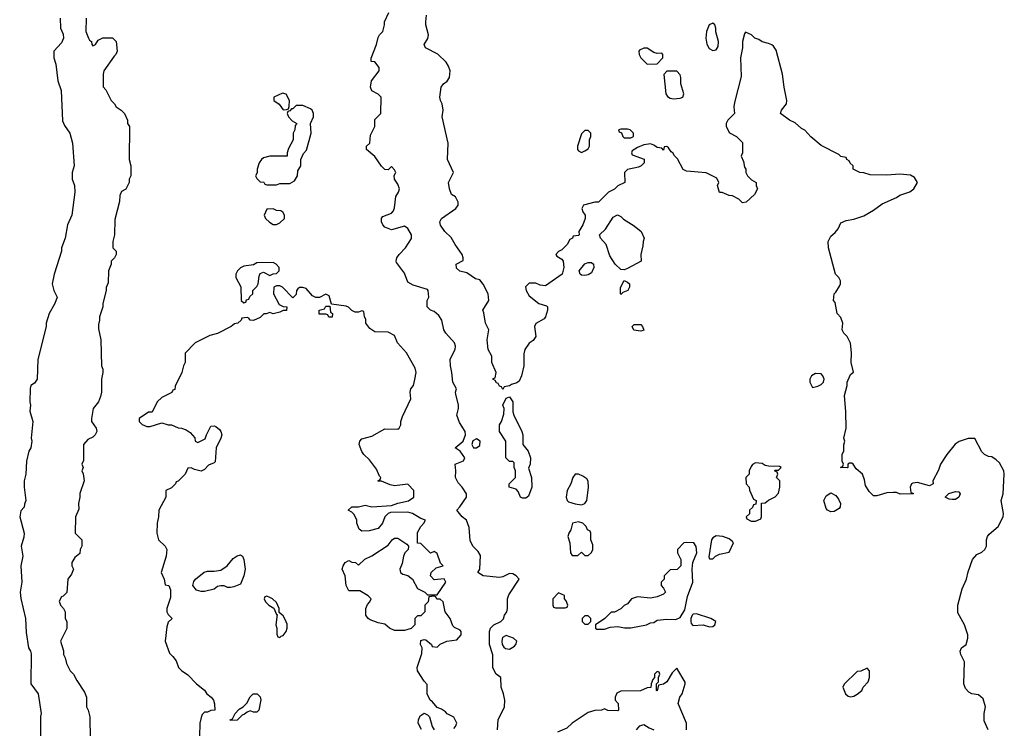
# Model space of a CAD drawing. Header units: inches. Extents: x 2792272 to 2951639, y 860504 to 1033803.
# Tile 203 of 209: x 2901684 to 2907687, y 1020639 to 1024962. Entities that reach past the tile are written whole.
import ezdxf

# ---------------------------------------------------------------- set-up
doc = ezdxf.new("R2010")
doc.units = ezdxf.units.IN
doc.header["$MEASUREMENT"] = 0
doc.layers.add('C9002', color=7, linetype='Continuous')

msp = doc.modelspace()

# ---------------------------------------------------------------- linework, layer by layer
at = {"layer": 'C9002', "color": 4}
for points, elevation in [([(2901930.9, 1024970.9), (2901932, 1024910), (2901950, 1024874), (2901951.3, 1024850), (2901939.8, 1024820.2), (2901892, 1024770), (2901892, 1024730), (2901904.7, 1024690), (2901917.3, 1024590), (2901936, 1024530), (2901945.5, 1024345.5), (2901957.3, 1024317.3), (2901990.7, 1024270.7), (2902006, 1024210), (2902016, 1024070), (2902004.7, 1024030), (2902004.7, 1023990), (2902018, 1023950), (2902021, 1023910), (2902001, 1023770), (2901976, 1023710), (2901961, 1023630), (2901938.8, 1023570), (2901938.8, 1023550), (2901894.8, 1023410), (2901881, 1023350), (2901891.3, 1023310), (2901912, 1023270), (2901898, 1023230), (2901864.7, 1023170), (2901846, 1023110), (2901846, 1023090), (2901794.8, 1022890), (2901790.7, 1022769.3), (2901774.4, 1022745.6), (2901752, 1022730), (2901747.1, 1022712.9), (2901746, 1022630), (2901750.8, 1022610), (2901746.4, 1022573.6), (2901764, 1022510), (2901754.8, 1022410), (2901758.8, 1022390), (2901751, 1022350), (2901738.8, 1022330), (2901726, 1022270), (2901721, 1022190), (2901710.8, 1022150), (2901710.9, 1022110.9), (2901722, 1022030), (2901712.7, 1022007.3), (2901711.6, 1021988.4), (2901690, 1021966), (2901684, 1021930), (2901711, 1021830), (2901710, 1021806), (2901694, 1021750), (2901702.8, 1021690), (2901690.8, 1021630), (2901697.3, 1021530), (2901687.3, 1021470), (2901690.8, 1021430.8), (2901718.8, 1021310), (2901724, 1021224), (2901738, 1021130), (2901750.7, 1021110.7), (2901753.7, 1021093.7), (2901752, 1020910), (2901796, 1020850), (2901814.8, 1020730), (2901811.3, 1020711.3), (2901811.3, 1020570)], 4), ([(2902088.3, 1024971.7), (2902088, 1024890), (2902102.8, 1024850), (2902110, 1024838), (2902122, 1024830), (2902124.7, 1024810), (2902130, 1024802), (2902146, 1024810), (2902163.1, 1024836.9), (2902191.6, 1024851.6), (2902250, 1024852), (2902272, 1024830), (2902278, 1024770), (2902270.9, 1024749.1), (2902259.6, 1024740.4), (2902198, 1024650), (2902192, 1024630), (2902192.7, 1024552.7), (2902210, 1024534), (2902242, 1024470), (2902262, 1024450), (2902272, 1024430), (2902302, 1024410), (2902322, 1024390), (2902342, 1024350), (2902342, 1024330), (2902354, 1024310), (2902352, 1024110), (2902362, 1024070), (2902362, 1024010), (2902352, 1023990), (2902351.1, 1023968.9), (2902331.3, 1023928.7), (2902305.4, 1023914.6), (2902294, 1023890), (2902292.7, 1023852.7), (2902263.6, 1023743.6), (2902262, 1023650), (2902252, 1023610), (2902252, 1023570), (2902272, 1023550), (2902271.3, 1023530), (2902262, 1023510), (2902242, 1023490), (2902242, 1023470), (2902224.7, 1023430), (2902223.6, 1023356.4), (2902211.6, 1023328.4), (2902211.3, 1023310), (2902191.3, 1023230), (2902191, 1023210), (2902171.3, 1023150), (2902171.3, 1023130), (2902163.6, 1023103.6), (2902163.6, 1023076.4), (2902178, 1023010), (2902182, 1022850), (2902191.1, 1022831.1), (2902191.3, 1022810), (2902182, 1022770), (2902182, 1022690), (2902176.9, 1022663.1), (2902164.7, 1022630), (2902131.3, 1022590), (2902122, 1022530), (2902122, 1022510), (2902150.5, 1022470.5), (2902154, 1022450), (2902144.7, 1022430), (2902130, 1022415.3), (2902099.6, 1022400.4), (2902074, 1022370), (2902072.7, 1022272.7), (2902062, 1022250), (2902072, 1022230), (2902062, 1022210), (2902071.6, 1022191.6), (2902078, 1022150), (2902051.6, 1022071.6), (2902051.3, 1022050), (2902042, 1022010), (2902043.6, 1021976.4), (2902024.7, 1021930), (2902022, 1021830), (2902062, 1021790), (2902062, 1021750), (2902052, 1021730), (2902050, 1021706), (2902019.6, 1021680.4), (2902002, 1021650), (2902002, 1021630), (2902012, 1021610), (2901999.8, 1021580.2), (2901978, 1021550), (2901971.3, 1021468.7), (2901950, 1021446), (2901938, 1021442), (2901924.7, 1021415.3), (2901932, 1021390), (2901952, 1021370), (2901962, 1021350), (2901962, 1021310), (2901972, 1021290), (2901971.6, 1021248.4), (2901932, 1021170), (2901951.1, 1021111.1), (2901952, 1021090), (2901962, 1021070), (2901970, 1021034), (2901992, 1020990), (2902012, 1020970), (2902032, 1020930), (2902079.6, 1020859.6), (2902091.6, 1020828.4), (2902092, 1020770), (2902102, 1020750), (2902112, 1020710), (2902112.7, 1020572.7)], 8), ([(2904598, 1020630), (2904602, 1020690), (2904639, 1020770), (2904642, 1020810), (2904634, 1020850), (2904619.3, 1020890), (2904618, 1020950), (2904588, 1020970), (2904568.9, 1021008.9), (2904568.4, 1021088.4), (2904549, 1021150), (2904549.2, 1021230), (2904554, 1021250), (2904574, 1021270), (2904618, 1021290), (2904632.9, 1021307.1), (2904639, 1021330), (2904653.2, 1021350), (2904659, 1021370), (2904659, 1021430), (2904665.6, 1021454.4), (2904729.3, 1021550), (2904710, 1021569.3), (2904690, 1021581.2), (2904670, 1021584), (2904630, 1021563.7), (2904610, 1021559.5), (2904510, 1021569.2), (2904478, 1021590), (2904488.9, 1021611.1), (2904492.5, 1021692.5), (2904478.6, 1021718.6), (2904446, 1021750), (2904430, 1021786), (2904425.2, 1021865.2), (2904408.9, 1021908.9), (2904382, 1021930), (2904348.7, 1021970), (2904368, 1021990), (2904408.7, 1022050), (2904408.7, 1022070), (2904382, 1022110), (2904356.5, 1022136.5), (2904341.2, 1022170), (2904344, 1022210), (2904338, 1022250), (2904389.3, 1022270.7), (2904397.2, 1022290), (2904369.3, 1022330), (2904339, 1022350), (2904388, 1022390), (2904402, 1022430), (2904399, 1022450), (2904365.1, 1022505.1), (2904349, 1022550), (2904359, 1022590), (2904359, 1022610), (2904343.1, 1022676.9), (2904342, 1022690), (2904348, 1022710), (2904324, 1022750), (2904319, 1022810), (2904309.6, 1022849.6), (2904308.1, 1022891.9), (2904339, 1022950), (2904341.2, 1022970), (2904334, 1022990), (2904281.2, 1023050), (2904269.4, 1023069.4), (2904257.2, 1023130), (2904238.6, 1023158.6), (2904210, 1023182), (2904188, 1023190), (2904168, 1023210), (2904168, 1023250), (2904178, 1023270), (2904175.3, 1023310), (2904170, 1023315.3), (2904082, 1023342), (2904050, 1023362), (2904030, 1023415.3), (2903982, 1023482), (2903979, 1023490), (2903984, 1023510), (2903997.2, 1023530), (2904037.2, 1023570), (2904071.9, 1023628.1), (2904073.2, 1023650), (2904050, 1023688.7), (2904030, 1023702), (2903950, 1023679.3), (2903910, 1023697.2), (2903897.2, 1023710), (2903889.3, 1023730), (2903890, 1023752), (2903899, 1023761), (2903950, 1023782), (2903963.1, 1023796.9), (2903970, 1023814), (2903977.2, 1023882.8), (2903994, 1023910), (2903999, 1023930), (2903990, 1023958), (2903968.7, 1023990), (2903968, 1024012), (2903978, 1024030), (2903970, 1024046), (2903950, 1024066), (2903930, 1024046), (2903910, 1024048), (2903890, 1024068), (2903850, 1024128), (2903798, 1024170), (2903798, 1024190), (2903818, 1024210), (2903823.1, 1024256.9), (2903848.7, 1024310), (2903850, 1024354), (2903886, 1024390), (2903888, 1024490), (2903870, 1024508), (2903830, 1024528), (2903822, 1024550), (2903828, 1024590), (2903875.3, 1024650), (2903875.3, 1024670), (2903850, 1024706), (2903827.3, 1024707.3), (2903827.3, 1024727.3), (2903859, 1024810), (2903870, 1024854), (2903878, 1024870), (2903898, 1024890), (2903908.7, 1024930), (2903908.7, 1024950), (2903934.6, 1025005.4)], 8), ([(2907588, 1020630), (2907564, 1020684), (2907564, 1020730), (2907573.2, 1020770), (2907558.4, 1020818.4), (2907530, 1020844), (2907490, 1020849), (2907470, 1020859), (2907450, 1020882), (2907439.3, 1020910), (2907444.7, 1021044.7), (2907422, 1021090), (2907418, 1021110), (2907426, 1021130), (2907454, 1021150), (2907464, 1021190), (2907464, 1021210), (2907444, 1021270), (2907403.2, 1021343.2), (2907403.7, 1021390), (2907429.2, 1021490), (2907457.2, 1021550), (2907466.8, 1021593.2), (2907494, 1021670), (2907520.2, 1021699.8), (2907550, 1021714), (2907569.2, 1021730), (2907578, 1021750), (2907579.3, 1021790), (2907585.2, 1021810), (2907595.5, 1021824.5), (2907650, 1021871), (2907680.9, 1021930), (2907682, 1021950), (2907668.7, 1022030), (2907679.5, 1022070), (2907687, 1022190), (2907683.7, 1022210), (2907658.6, 1022258.6), (2907638, 1022278), (2907610, 1022295.3), (2907590, 1022298), (2907566, 1022310), (2907550, 1022326), (2907507.3, 1022407.3), (2907467.3, 1022407.3), (2907410.9, 1022389.1), (2907387.1, 1022372.9), (2907336, 1022310), (2907298, 1022250), (2907285.4, 1022214.6), (2907252, 1022150), (2907254, 1022130), (2907230, 1022118), (2907158, 1022138), (2907130, 1022135.3), (2907122, 1022130), (2907114, 1022110), (2907118, 1022078), (2907132.7, 1022072.7), (2907130, 1022068.7), (2907051.6, 1022068.4), (2907030, 1022078), (2907010, 1022078), (2906970, 1022075.3), (2906910, 1022058), (2906890, 1022058), (2906863.1, 1022083.1), (2906840.4, 1022120.4), (2906834.6, 1022154.6), (2906822, 1022190), (2906783.1, 1022223.1), (2906766, 1022250), (2906756.4, 1022256.4), (2906743.6, 1022256.4), (2906734, 1022250), (2906734, 1022230), (2906730, 1022228), (2906688.7, 1022230), (2906702, 1022238), (2906706, 1022250), (2906698, 1022270), (2906698, 1022310), (2906708.4, 1022331.6), (2906708.9, 1022368.9), (2906715.3, 1022390), (2906709, 1022410), (2906722, 1022470), (2906721.2, 1022570), (2906713.2, 1022670), (2906728.7, 1022730), (2906729, 1022750), (2906750, 1022798), (2906768, 1022812), (2906752.7, 1022870), (2906755.1, 1022930), (2906749.4, 1022989.4), (2906729.3, 1023029.3), (2906708.7, 1023050), (2906698, 1023070), (2906702, 1023110), (2906690, 1023146), (2906668, 1023170), (2906656.4, 1023236.4), (2906646, 1023250), (2906648.7, 1023290), (2906660.4, 1023299.6), (2906683.1, 1023336.9), (2906688.7, 1023350), (2906688.4, 1023368.4), (2906678, 1023390), (2906658, 1023410), (2906615.3, 1023570), (2906614, 1023610), (2906630, 1023642), (2906656.5, 1023663.5), (2906673.6, 1023686.4), (2906690, 1023722), (2906723.1, 1023736.9), (2906770, 1023744.7), (2906830, 1023766), (2906890, 1023801), (2906942, 1023838), (2907030, 1023878), (2907050, 1023891.3), (2907110, 1023911.3), (2907135.3, 1023930), (2907158, 1023970), (2907140.4, 1024000.4), (2907114.6, 1024014.6), (2907050, 1024019), (2906970, 1024014), (2906870, 1024015.3), (2906830, 1024028.7), (2906806, 1024030), (2906766, 1024050), (2906766, 1024070), (2906747.3, 1024087.3), (2906742, 1024102), (2906726, 1024110), (2906722, 1024122), (2906690, 1024128), (2906679, 1024139), (2906570, 1024194), (2906506.8, 1024246.8), (2906470, 1024288.7), (2906450, 1024299), (2906412.5, 1024332.5), (2906378, 1024350), (2906322, 1024390), (2906328.7, 1024410), (2906359.3, 1024450), (2906361.2, 1024470), (2906344, 1024550), (2906335.3, 1024630), (2906296.5, 1024776.5), (2906280.4, 1024800.4), (2906270, 1024808), (2906250, 1024818), (2906210, 1024828), (2906190, 1024842), (2906166, 1024850), (2906146, 1024870), (2906110, 1024886), (2906103.6, 1024876.4), (2906091.6, 1024828.4), (2906091.3, 1024790), (2906078, 1024730), (2906083.6, 1024616.4), (2906042, 1024458), (2906038, 1024430), (2906042, 1024390), (2906002, 1024350), (2905992, 1024330), (2905992, 1024310), (2906011.6, 1024271.6), (2906054, 1024250), (2906090, 1024214), (2906091.3, 1024150), (2906082, 1024130), (2906096.9, 1024096.9), (2906103.6, 1024063.6), (2906111.3, 1024050), (2906112, 1024030), (2906122, 1024010), (2906145.4, 1023985.4), (2906174, 1023970), (2906174, 1023950), (2906182, 1023930), (2906163.6, 1023896.4), (2906114, 1023850), (2906090, 1023846), (2906068.4, 1023868.4), (2906030, 1023888), (2906008.9, 1023888.9), (2905967.3, 1023907.3), (2905950, 1023908), (2905938, 1023950), (2905946, 1023970), (2905934.6, 1023994.6), (2905870, 1024028), (2905750, 1024038), (2905730, 1024048), (2905693.6, 1024113.6), (2905674.6, 1024134.6), (2905668.4, 1024148.4), (2905656.4, 1024156.4), (2905640.4, 1024180.4), (2905630, 1024188), (2905614, 1024186), (2905610, 1024166), (2905598, 1024178), (2905570, 1024182), (2905550, 1024197.2), (2905530, 1024204), (2905516.9, 1024203.1), (2905490, 1024198), (2905450, 1024182), (2905418, 1024162), (2905414, 1024150), (2905418, 1024138), (2905490.9, 1024110.9), (2905492, 1024090), (2905472, 1024070), (2905456.8, 1024063.2), (2905390, 1024048), (2905372, 1024030), (2905374, 1023970), (2905331.1, 1023948.9), (2905310, 1023928), (2905274, 1023910), (2905212, 1023850), (2905190, 1023849), (2905122, 1023830), (2905112, 1023810), (2905118, 1023790), (2905130.7, 1023770.7), (2905130.8, 1023750), (2905118, 1023710), (2905092, 1023670), (2905094, 1023650), (2905090, 1023646), (2905058, 1023642), (2905054, 1023630), (2905038, 1023622), (2905022, 1023590), (2904990, 1023558), (2904970, 1023548), (2904952, 1023530), (2904959.6, 1023519.6), (2904990, 1023502), (2904998, 1023490), (2905001, 1023450), (2904990.9, 1023409.1), (2904890, 1023339), (2904858, 1023342), (2904830, 1023354), (2904790, 1023354), (2904766.8, 1023333.2), (2904771.3, 1023310), (2904790, 1023278), (2904850, 1023231.3), (2904896, 1023216), (2904902, 1023210), (2904902, 1023190), (2904890.7, 1023149.3), (2904882, 1023138), (2904830, 1023108), (2904822.8, 1023090), (2904830.8, 1023029.2), (2904814.4, 1023005.6), (2904790.9, 1022989.1), (2904764.7, 1022950), (2904756.9, 1022923.1), (2904758, 1022850), (2904744, 1022790), (2904730, 1022758), (2904714, 1022746), (2904682.8, 1022737.2), (2904670, 1022728), (2904638, 1022722), (2904630, 1022706), (2904622, 1022722), (2904610, 1022726), (2904602, 1022742), (2904590, 1022746), (2904582, 1022762), (2904568.4, 1022768.4), (2904570, 1022774), (2904582, 1022778), (2904588, 1022810), (2904562, 1022870), (2904562, 1022910), (2904541.2, 1022950), (2904533.2, 1023010), (2904544, 1023070), (2904524, 1023110), (2904514.6, 1023174.6), (2904508, 1023190), (2904544, 1023250), (2904541.2, 1023290), (2904510, 1023348), (2904490, 1023375.3), (2904462, 1023382), (2904410, 1023418), (2904368.4, 1023428.4), (2904347.3, 1023447.3), (2904346, 1023470), (2904387.3, 1023492.7), (2904388, 1023510), (2904382, 1023530), (2904339, 1023590), (2904314.2, 1023634.2), (2904275.3, 1023670), (2904249.4, 1023709.4), (2904245.2, 1023730), (2904255.3, 1023750), (2904344, 1023810), (2904358, 1023830), (2904358, 1023850), (2904342, 1023882), (2904316.4, 1023896.4), (2904304, 1023930), (2904299, 1023970), (2904328.7, 1024030), (2904292.7, 1024110), (2904296.2, 1024210), (2904259, 1024370), (2904266, 1024410), (2904259.3, 1024450), (2904249.4, 1024470), (2904246, 1024490), (2904254, 1024550), (2904268.7, 1024570), (2904290, 1024586.8), (2904304.5, 1024610), (2904309.5, 1024650), (2904298.9, 1024678.9), (2904283.2, 1024703.2), (2904232.5, 1024752.5), (2904158, 1024790), (2904149, 1024810), (2904172, 1024848), (2904176, 1024870), (2904159.3, 1024930), (2904159.3, 1024950), (2904164, 1024990)], 4), ([(2904330, 1020638), (2904342, 1020650), (2904348.7, 1020670), (2904330, 1020708), (2904290, 1020728), (2904280.4, 1020740.4), (2904256.4, 1020756.4), (2904230, 1020766), (2904200.4, 1020800.4), (2904186, 1020810), (2904168, 1020850), (2904167.3, 1020907.3), (2904150, 1020926), (2904109.1, 1020989.1), (2904108, 1021010), (2904136.4, 1021096.4), (2904138, 1021130), (2904128, 1021150), (2904130, 1021174), (2904150, 1021182), (2904159.6, 1021179.6), (2904194, 1021150), (2904198, 1021138), (2904230, 1021134), (2904248.4, 1021151.6), (2904288.9, 1021171.1), (2904350, 1021178), (2904375.3, 1021210), (2904375.3, 1021230), (2904370, 1021238), (2904334.6, 1021254.6), (2904324.7, 1021264.7), (2904308.7, 1021310), (2904278, 1021350), (2904266, 1021410), (2904247.3, 1021427.3), (2904228, 1021428), (2904222, 1021442), (2904210, 1021446), (2904178, 1021442), (2904174, 1021410), (2904154, 1021390), (2904154, 1021350), (2904130, 1021326), (2904110, 1021326), (2904094, 1021310), (2904094, 1021270), (2904071.6, 1021248.4), (2904030, 1021235.3), (2903970, 1021235.3), (2903938, 1021250), (2903910, 1021275.3), (2903870, 1021282), (2903820.2, 1021300.2), (2903808, 1021310), (2903795.3, 1021330), (2903795.3, 1021370), (2903804.7, 1021395.3), (2903818, 1021410), (2903826, 1021430), (2903808.4, 1021448.4), (2903757.2, 1021477.2), (2903690, 1021478), (2903675.3, 1021510), (2903669, 1021569), (2903649.2, 1021610), (2903655.3, 1021630), (2903669.1, 1021650.9), (2903690, 1021662), (2903710, 1021652), (2903731.6, 1021651.6), (2903750, 1021634), (2903789.1, 1021670.9), (2903830, 1021691.3), (2903930, 1021756), (2903955.3, 1021790), (2903970, 1021798.8), (2903990, 1021798.8), (2904043.6, 1021763.6), (2904054, 1021750), (2904052, 1021730), (2904031.3, 1021710), (2904024, 1021690), (2904014.9, 1021645.1), (2904000.7, 1021610), (2904006, 1021590), (2904019.8, 1021579.8), (2904050.6, 1021570.6), (2904078, 1021550), (2904110, 1021492), (2904154, 1021470), (2904170, 1021454), (2904230, 1021454), (2904281.2, 1021530), (2904271.6, 1021551.6), (2904210, 1021546), (2904189.2, 1021570), (2904192.7, 1021590), (2904222.4, 1021617.6), (2904266, 1021630), (2904250, 1021646), (2904230, 1021706), (2904210, 1021718), (2904188, 1021708), (2904130, 1021766), (2904108.4, 1021768.4), (2904110, 1021834), (2904128.7, 1021870), (2904148, 1021890), (2904158, 1021910), (2904130, 1021919), (2904079, 1021950), (2904050, 1021958.4), (2903944.9, 1021955.1), (2903930.7, 1021949.3), (2903910.7, 1021929.3), (2903896, 1021890), (2903870, 1021859), (2903815.3, 1021844.7), (2903770, 1021842), (2903754, 1021854), (2903739, 1021890), (2903739, 1021910), (2903724, 1021944), (2903710, 1021958), (2903686, 1021970), (2903708.9, 1021991.1), (2903750, 1021991.3), (2903790, 1022001), (2903830, 1021991), (2903950, 1021998.8), (2903990, 1022013.4), (2904053.8, 1022026.2), (2904088, 1022050), (2904088, 1022090), (2904050, 1022128), (2903970, 1022119.3), (2903943.7, 1022123.7), (2903890, 1022146), (2903870, 1022146), (2903868, 1022150), (2903882, 1022158), (2903886, 1022170), (2903878, 1022178), (2903860.2, 1022220.2), (2903816.5, 1022276.5), (2903782, 1022310), (2903770, 1022328), (2903754, 1022370), (2903757.2, 1022390), (2903770, 1022406), (2903830, 1022421), (2903910, 1022466), (2903990, 1022464.7), (2903998, 1022470), (2904008, 1022490), (2904008, 1022510), (2904018, 1022542), (2904068.7, 1022650), (2904064, 1022690), (2904069, 1022710), (2904084, 1022730), (2904092.9, 1022767.1), (2904101.2, 1022810), (2904095.5, 1022835.5), (2904042, 1022930), (2903988, 1022990), (2903970, 1023035.3), (2903930, 1023055.3), (2903850, 1023058), (2903818, 1023078), (2903795.3, 1023110), (2903794.6, 1023134.6), (2903786, 1023150), (2903782, 1023182), (2903770, 1023186), (2903750, 1023178), (2903730, 1023178), (2903710, 1023188), (2903688.9, 1023208.9), (2903674, 1023214), (2903586, 1023226), (2903570, 1023278), (2903550, 1023288), (2903511.6, 1023268.4), (2903490, 1023268), (2903470, 1023278), (2903430, 1023322), (2903410, 1023328), (2903390, 1023328), (2903379.6, 1023320.4), (2903372, 1023310), (2903370, 1023286), (2903350, 1023266), (2903286, 1023330), (2903270, 1023338), (2903250, 1023338), (2903234, 1023330), (2903232, 1023290), (2903265.4, 1023225.4), (2903290, 1023212), (2903312, 1023210), (2903310, 1023188), (2903290, 1023188), (2903270, 1023178), (2903230, 1023168.7), (2903210, 1023175.3), (2903187.3, 1023167.3), (2903172.7, 1023167.3), (2903150, 1023146), (2903110, 1023128), (2903088.4, 1023128.4), (2903082, 1023142), (2903070, 1023146), (2903038, 1023142), (2903034, 1023130), (2903014, 1023110), (2902992.7, 1023107.3), (2902974, 1023090), (2902890, 1023048), (2902843.6, 1023036.4), (2902754, 1022990), (2902692.7, 1022927.3), (2902692, 1022870), (2902682, 1022850), (2902672, 1022810), (2902632.7, 1022727.3), (2902630, 1022706), (2902618, 1022702), (2902611.6, 1022688.4), (2902550, 1022658), (2902522, 1022630), (2902491.1, 1022568.9), (2902470, 1022568), (2902412, 1022530), (2902412, 1022510), (2902430, 1022492), (2902459.6, 1022479.6), (2902480.4, 1022479.6), (2902550, 1022502), (2902590, 1022491.3), (2902610, 1022491.3), (2902650, 1022472), (2902671.1, 1022471.1), (2902699.6, 1022459.6), (2902723.6, 1022443.6), (2902751.6, 1022411.6), (2902754, 1022390), (2902770, 1022382), (2902814, 1022406), (2902822, 1022430), (2902850, 1022482), (2902870, 1022484.7), (2902879.8, 1022479.8), (2902902.8, 1022462.8), (2902911.3, 1022450), (2902916, 1022430), (2902911.3, 1022410), (2902882, 1022350), (2902875.3, 1022264.7), (2902870, 1022258), (2902836, 1022244), (2902810, 1022218), (2902790, 1022208.7), (2902750, 1022218), (2902730, 1022228), (2902710, 1022226), (2902692, 1022190), (2902650, 1022146), (2902638, 1022142), (2902634, 1022130), (2902610, 1022106), (2902574, 1022090), (2902574, 1022050), (2902532, 1021970), (2902531.3, 1021930), (2902522, 1021890), (2902521, 1021830), (2902531.3, 1021790), (2902570.6, 1021750.6), (2902581, 1021730), (2902578, 1021690), (2902546.8, 1021590), (2902564.7, 1021550), (2902570, 1021514), (2902594, 1021510), (2902603.6, 1021483.6), (2902603.6, 1021436.4), (2902582, 1021370), (2902582, 1021350), (2902590, 1021334), (2902614, 1021310), (2902590, 1021286), (2902580.7, 1021259.3), (2902571.6, 1021171.6), (2902596.9, 1021096.9), (2902618, 1021078), (2902638, 1021050), (2902651.3, 1021010), (2902670, 1020991.3), (2902710, 1020964.7), (2902762, 1020910), (2902810, 1020871.3), (2902824.7, 1020850), (2902851.3, 1020830), (2902864.7, 1020810), (2902871.6, 1020788.4), (2902874, 1020750), (2902850, 1020748), (2902830, 1020738), (2902810, 1020738), (2902796.9, 1020723.1), (2902790, 1020706), (2902782.8, 1020670), (2902781, 1020590)], 12), ([(2905748.7, 1020630), (2905748.7, 1020670), (2905698, 1020790), (2905708.7, 1020830), (2905722, 1020850), (2905742, 1020910), (2905740.4, 1020920.4), (2905690, 1021006), (2905661.4, 1020978.6), (2905630, 1020922), (2905610, 1020908), (2905578, 1020902), (2905570, 1020868), (2905566, 1020870), (2905566, 1020910), (2905578, 1020922), (2905578, 1020950), (2905586, 1020970), (2905582, 1020982), (2905570, 1020986), (2905554, 1020970), (2905554, 1020950), (2905543.6, 1020936.4), (2905534, 1020910), (2905532.7, 1020887.3), (2905510, 1020886), (2905468.4, 1020868.4), (2905350, 1020866), (2905325.4, 1020854.6), (2905314, 1020830), (2905314, 1020810), (2905332, 1020790), (2905334, 1020750), (2905330, 1020746), (2905270, 1020748), (2905250, 1020758), (2905231.1, 1020748.9), (2905190, 1020748), (2905150, 1020735.3), (2905052, 1020670), (2905019.8, 1020640.2), (2904963.6, 1020616.4)], 8), ([(2904132.9, 1020632.9), (2904114, 1020670), (2904115.3, 1020690), (2904124.7, 1020715.3), (2904150, 1020732), (2904170, 1020722), (2904182, 1020710), (2904198, 1020650), (2904210.9, 1020630.9)], 12), ([(2905444, 1020630), (2905465.6, 1020654.4), (2905490, 1020662), (2905522, 1020642), (2905550.9, 1020630.9)], 8)]:
    msp.add_lwpolyline(points, dxfattribs=dict(at, elevation=elevation))
for points, elevation in [([(2905910, 1024942), (2905887.3, 1024930), (2905871, 1024890), (2905866.8, 1024850), (2905873, 1024813), (2905887.5, 1024787.5), (2905910, 1024774.8), (2905930, 1024778), (2905942, 1024798), (2905943.7, 1024830), (2905929.1, 1024889.1), (2905928.7, 1024910), (2905922, 1024930)], 4), ([(2905510, 1024789), (2905490, 1024789), (2905462.8, 1024777.2), (2905458, 1024770), (2905461, 1024750), (2905471, 1024730), (2905510, 1024691.3), (2905570, 1024694), (2905606, 1024730), (2905606, 1024750), (2905598, 1024758), (2905570, 1024755.3), (2905550, 1024762)], 4), ([(2905690, 1024648), (2905630, 1024648), (2905611.6, 1024628.4), (2905624, 1024510), (2905633.4, 1024493.4), (2905650, 1024482.8), (2905670, 1024479.1), (2905710, 1024484), (2905728, 1024490), (2905734, 1024510), (2905715.3, 1024570), (2905715.3, 1024610), (2905710, 1024626)], 4), ([(2903285.4, 1024514.6), (2903234, 1024490), (2903234, 1024470), (2903266.4, 1024446.4), (2903290, 1024412), (2903310, 1024414), (2903322, 1024418), (2903327.3, 1024432.7), (2903328, 1024470), (2903308.4, 1024508.4)], 12), ([(2903410, 1024438), (2903370, 1024438), (2903350, 1024418), (2903342, 1024418), (2903330, 1024406), (2903318, 1024402), (2903314, 1024390), (2903322, 1024370), (2903346, 1024346), (2903374, 1024330), (2903363.6, 1024316.4), (2903362, 1024290), (2903352, 1024270), (2903352, 1024230), (2903323.6, 1024176.4), (2903314, 1024150), (2903314, 1024130), (2903210, 1024129), (2903170, 1024119), (2903158, 1024110), (2903144.7, 1024090), (2903132, 1024050), (2903131.6, 1024028.4), (2903122, 1024010), (2903130, 1023994), (2903150, 1023974), (2903171.6, 1023971.6), (2903178, 1023958), (2903190, 1023954), (2903250, 1023954), (2903270, 1023962), (2903330, 1023962), (2903360.4, 1023979.6), (2903378, 1024010), (2903380.4, 1024039.6), (2903398, 1024070), (2903398, 1024110), (2903414.6, 1024145.4), (2903432.9, 1024167.1), (2903462, 1024270), (2903458, 1024330), (2903475.3, 1024370), (2903475.3, 1024390), (2903468, 1024410), (2903458, 1024418)], 12), ([(2905390, 1024295.3), (2905350, 1024295.3), (2905334, 1024290), (2905338, 1024278), (2905352.7, 1024272.7), (2905362, 1024250), (2905370, 1024242), (2905410, 1024242), (2905426, 1024250), (2905426, 1024270), (2905406, 1024290)], 4), ([(2905150, 1024286), (2905130, 1024286), (2905110, 1024266), (2905084.7, 1024190), (2905084.7, 1024170), (2905090, 1024162), (2905110, 1024152), (2905130, 1024162), (2905150, 1024174), (2905158, 1024190), (2905158, 1024230), (2905166, 1024250), (2905166, 1024270)], 4), ([(2903230, 1023808), (2903190, 1023806), (2903174, 1023770), (2903182, 1023750), (2903206.4, 1023726.4), (2903230, 1023712), (2903250, 1023712), (2903270, 1023722), (2903298, 1023750), (2903298, 1023770), (2903288.4, 1023788.4), (2903276.4, 1023796.4), (2903250, 1023798)], 12), ([(2905370, 1023435.3), (2905350, 1023439), (2905315.3, 1023470), (2905282, 1023522), (2905259, 1023590), (2905226, 1023630), (2905218, 1023650), (2905255.5, 1023684.5), (2905303.1, 1023756.9), (2905328.9, 1023771.1), (2905350, 1023762), (2905365.4, 1023745.4), (2905430, 1023704.7), (2905472, 1023670), (2905492, 1023630), (2905484.7, 1023610), (2905483.6, 1023583.6), (2905471.3, 1023530), (2905472, 1023490), (2905390, 1023444)], 4), ([(2903230, 1023482), (2903130, 1023478), (2903110, 1023466), (2903050, 1023458), (2903030, 1023448), (2903012, 1023430), (2903002, 1023410), (2903002, 1023390), (2903031.6, 1023331.6), (2903034, 1023250), (2903050, 1023234), (2903062, 1023238), (2903067.3, 1023252.7), (2903082, 1023258), (2903087.3, 1023272.7), (2903106, 1023290), (2903106, 1023310), (2903130, 1023334), (2903138, 1023350), (2903143.1, 1023396.9), (2903150, 1023414), (2903170, 1023422), (2903210, 1023402), (2903228.4, 1023411.6), (2903250, 1023414), (2903266, 1023430), (2903266, 1023450), (2903248, 1023470)], 12), ([(2905130, 1023401.2), (2905110, 1023404), (2905102, 1023410), (2905095.3, 1023430), (2905130, 1023472), (2905150, 1023482), (2905170, 1023482), (2905182, 1023470), (2905184.7, 1023450), (2905170, 1023418), (2905150, 1023405.2)], 4), ([(2905350, 1023286), (2905346, 1023290), (2905348, 1023328), (2905370, 1023372), (2905390, 1023362), (2905402, 1023350), (2905402, 1023330), (2905392, 1023310), (2905362, 1023298)], 4), ([(2903590, 1023148), (2903568.4, 1023148.4), (2903562, 1023162), (2903550, 1023166), (2903510, 1023166), (2903509.1, 1023190.9), (2903542, 1023198), (2903550, 1023214), (2903574, 1023214), (2903578, 1023178), (2903592, 1023170)], 12), ([(2905470, 1023062), (2905428.7, 1023068.7), (2905418, 1023090), (2905430, 1023102), (2905470, 1023102), (2905482, 1023090), (2905490, 1023068.7)], 4), ([(2906536, 1022804), (2906511, 1022789), (2906502, 1022770), (2906502, 1022750), (2906518, 1022718), (2906550, 1022726), (2906570, 1022736.3), (2906583.7, 1022750), (2906589.4, 1022770), (2906581.2, 1022790), (2906570, 1022801.2)], 8), ([(2904750, 1022044), (2904738, 1022050), (2904723.1, 1022083.1), (2904710, 1022098), (2904668, 1022110), (2904668, 1022130), (2904706, 1022170), (2904706, 1022210), (2904698, 1022230), (2904698, 1022258), (2904690, 1022266), (2904670, 1022266), (2904648.7, 1022290), (2904648, 1022390), (2904609, 1022450), (2904609, 1022490), (2904622, 1022510), (2904636.4, 1022556.4), (2904638, 1022590), (2904628.7, 1022610), (2904650, 1022654), (2904670, 1022662), (2904691.3, 1022630), (2904691, 1022570), (2904696, 1022550), (2904746, 1022450), (2904751.1, 1022428.9), (2904752, 1022370), (2904784.7, 1022330), (2904797.3, 1022290), (2904796, 1022250), (2904786, 1022226), (2904804.7, 1022170), (2904806, 1022110), (2904785.4, 1022054.6), (2904770, 1022044)], 4), ([(2904470, 1022406), (2904447.7, 1022392.3), (2904440.7, 1022370), (2904450.8, 1022350.8), (2904470, 1022350.6), (2904490, 1022365.5), (2904491, 1022391)], 8), ([(2906170, 1022258), (2906151.6, 1022248.4), (2906143.6, 1022236.4), (2906131.3, 1022210), (2906131.3, 1022190), (2906112, 1022170), (2906114, 1022130), (2906132, 1022110), (2906132.7, 1022092.7), (2906158, 1022038), (2906174, 1022030), (2906172.7, 1022007.3), (2906158, 1022002), (2906152.7, 1021987.3), (2906134, 1021970), (2906132.7, 1021947.3), (2906114, 1021930), (2906118, 1021918), (2906143.6, 1021903.6), (2906170, 1021902), (2906202, 1021918), (2906206, 1021930), (2906207.3, 1022012.7), (2906230, 1022014), (2906248.4, 1022031.6), (2906290, 1022052), (2906310, 1022074), (2906319, 1022110), (2906319, 1022150), (2906298, 1022170), (2906306, 1022190), (2906302, 1022202), (2906286, 1022210), (2906290, 1022214), (2906310, 1022214), (2906326, 1022230), (2906316.4, 1022236.4), (2906250, 1022238), (2906230, 1022242), (2906210, 1022254)], 8), ([(2905090, 1022189), (2905070, 1022188.7), (2905056, 1022170), (2905044.7, 1022130), (2905021, 1022090), (2905016, 1022050), (2905021, 1022030), (2905030, 1022021), (2905070, 1022007.7), (2905110, 1022002), (2905128.7, 1022010), (2905141.2, 1022030), (2905152.1, 1022107.9), (2905150, 1022146), (2905141.2, 1022161.2), (2905117.5, 1022177.5)], 8), ([(2906630, 1021960.7), (2906609.5, 1021969.5), (2906601.2, 1021981.2), (2906586, 1022030), (2906601.6, 1022058.4), (2906630, 1022076), (2906659.9, 1022059.9), (2906677.1, 1022037.1), (2906688, 1022010), (2906685.5, 1021990), (2906679.5, 1021980.5), (2906650, 1021962.9)], 4), ([(2907370, 1022035.3), (2907350, 1022038), (2907326, 1022050), (2907349.1, 1022070.9), (2907390, 1022084.7), (2907410, 1022082), (2907418, 1022070), (2907410, 1022048.7), (2907390, 1022035.3)], 4), ([(2905090, 1021899.3), (2905054, 1021890), (2905044.7, 1021850), (2905031.3, 1021830), (2905026, 1021810), (2905038, 1021770), (2905042, 1021710), (2905052.7, 1021692.7), (2905087.3, 1021692.7), (2905110, 1021714), (2905130, 1021694), (2905150, 1021694), (2905170, 1021712), (2905179, 1021730), (2905178, 1021758), (2905166, 1021790), (2905166, 1021830), (2905162, 1021842), (2905146, 1021850), (2905138, 1021870), (2905118, 1021890)], 8), ([(2905750, 1021773.2), (2905734, 1021770), (2905694, 1021730), (2905694, 1021710), (2905714, 1021670), (2905714, 1021630), (2905691.6, 1021608.4), (2905650, 1021606), (2905614, 1021570), (2905614, 1021550), (2905594, 1021530), (2905594, 1021510), (2905610, 1021494), (2905622, 1021470), (2905610, 1021458), (2905570, 1021442), (2905530, 1021434), (2905450, 1021442), (2905414, 1021430), (2905390, 1021398), (2905370, 1021388), (2905350, 1021368), (2905310, 1021348), (2905290, 1021348), (2905251.1, 1021308.9), (2905194, 1021270), (2905194, 1021250), (2905203.6, 1021243.6), (2905250, 1021244.7), (2905284, 1021256), (2905330, 1021261), (2905371.6, 1021251.6), (2905410, 1021251.3), (2905506, 1021270), (2905530, 1021282), (2905550, 1021284.7), (2905570, 1021298), (2905630, 1021304.7), (2905683.6, 1021303.6), (2905710, 1021316), (2905738.6, 1021361.4), (2905756.5, 1021443.5), (2905788.7, 1021530), (2905784, 1021610), (2905788, 1021650), (2905813.2, 1021710), (2905809, 1021749), (2905793.2, 1021770)], 8), ([(2905930, 1021814), (2905910, 1021802), (2905902.8, 1021790), (2905885.4, 1021685.4), (2905890, 1021674), (2905910, 1021674), (2905926, 1021690), (2905950, 1021702), (2906010, 1021714), (2906035.3, 1021770), (2906030, 1021778), (2906010, 1021795.3), (2905970, 1021808.7)], 8), ([(2902950, 1021499), (2902930, 1021508.7), (2902910, 1021509), (2902890, 1021504), (2902870, 1021489), (2902810, 1021474), (2902790, 1021474), (2902762.7, 1021482.7), (2902739, 1021510), (2902745.6, 1021534.4), (2902755.3, 1021550), (2902809.1, 1021590.9), (2902830, 1021598), (2902870, 1021598), (2902910, 1021604.7), (2902948, 1021630), (2902985.6, 1021674.4), (2903010, 1021692), (2903030, 1021698), (2903042, 1021690), (2903051.3, 1021670), (2903058, 1021610), (2903051.3, 1021570), (2903030, 1021518), (2902990, 1021502), (2902970, 1021499)], 12), ([(2903190, 1021446), (2903178, 1021442), (2903174, 1021430), (2903182, 1021410), (2903202, 1021390), (2903232.7, 1021372.7), (2903250, 1021334), (2903254, 1021334), (2903244.7, 1021270), (2903252, 1021250), (2903252.7, 1021212.7), (2903258, 1021198), (2903270, 1021194), (2903278, 1021202), (2903290, 1021204.7), (2903308, 1021230), (2903315.3, 1021250), (2903314.6, 1021274.6), (2903303.1, 1021303.1), (2903290, 1021326), (2903266, 1021346), (2903266, 1021370), (2903250, 1021406), (2903226, 1021430), (2903210, 1021438)], 16), ([(2904970, 1021466), (2904934, 1021430), (2904934, 1021390), (2904938, 1021378), (2904950, 1021374), (2905010, 1021374), (2905022, 1021378), (2905026, 1021390), (2905016.4, 1021416.4), (2905006, 1021430), (2905006, 1021450)], 8), ([(2905150, 1021326), (2905130, 1021326), (2905114, 1021310), (2905114, 1021290), (2905130, 1021274), (2905150, 1021274), (2905166, 1021290), (2905166, 1021310)], 8), ([(2905810, 1021337.2), (2905790, 1021335.3), (2905784.7, 1021330), (2905776, 1021310), (2905776, 1021290), (2905778, 1021278), (2905787.1, 1021267.1), (2905850, 1021271.3), (2905890, 1021258.8), (2905910, 1021261), (2905922, 1021270), (2905928, 1021290), (2905898, 1021310)], 8), ([(2904650, 1021205.2), (2904627.7, 1021192.3), (2904622.8, 1021170), (2904626, 1021150), (2904634.8, 1021134.8), (2904646.8, 1021126.8), (2904670, 1021122.8), (2904700.2, 1021139.8), (2904709, 1021150), (2904714, 1021170), (2904695.3, 1021190)], 8), ([(2906850, 1021006), (2906811.6, 1020988.4), (2906790, 1020986), (2906711.6, 1020908.4), (2906702, 1020890), (2906718, 1020850), (2906735.3, 1020835.3), (2906750, 1020831), (2906770, 1020834.8), (2906790, 1020846.8), (2906818, 1020870), (2906826, 1020890), (2906856.4, 1020923.6), (2906866, 1020950), (2906866, 1020990)], 8), ([(2903110, 1020738), (2903090, 1020746), (2903070, 1020738), (2903055.3, 1020724.7), (2903041, 1020719), (2903010, 1020688.7), (2902970, 1020686), (2902968, 1020690), (2902982, 1020698), (2902998, 1020730), (2903023.1, 1020756.9), (2903046, 1020770), (2903068.4, 1020791.6), (2903090, 1020832), (2903108, 1020850), (2903132, 1020850), (2903150, 1020832), (2903153.7, 1020813.7), (2903142, 1020750), (2903130, 1020738)], 12)]:
    msp.add_lwpolyline(points, close=True, dxfattribs=dict(at, elevation=elevation))

doc.saveas('drawing.dxf')
